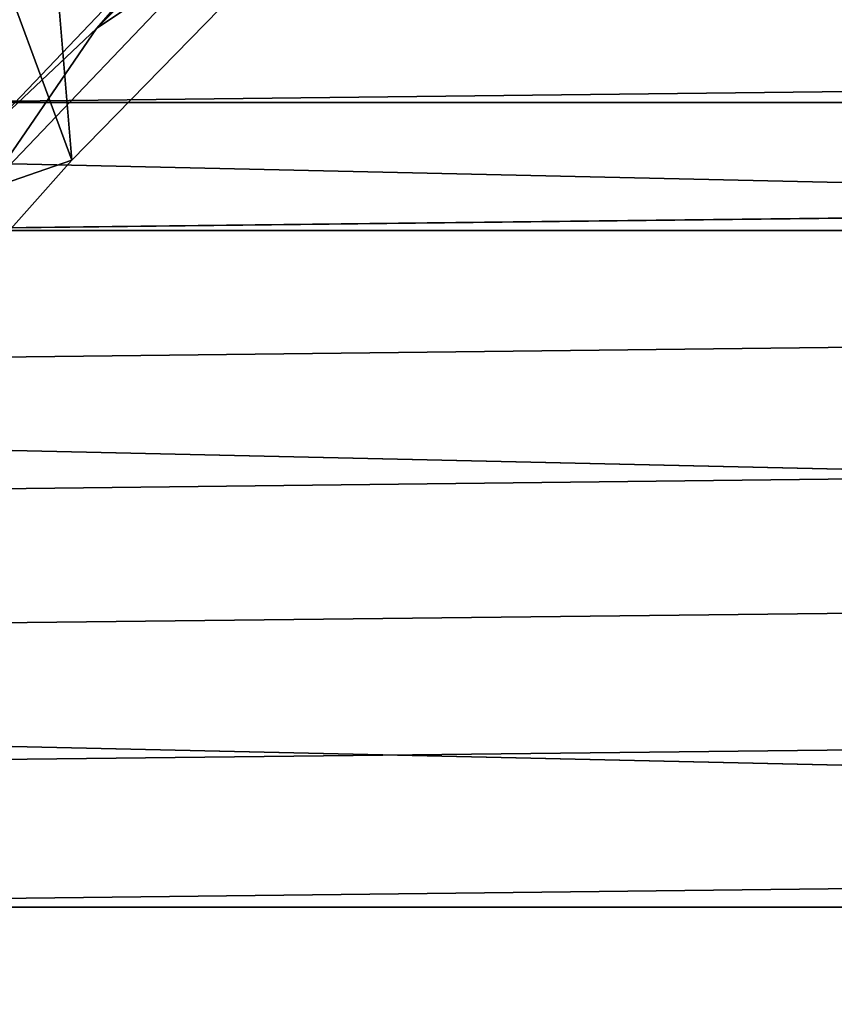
# Model space of a CAD drawing. Header units: metres. Extents: x -365 to 28, y -28 to 28.
# Tile 190 of 256: x -18.75 to -15.89, y 14.35 to 17.8. Entities that reach past the tile are written whole.
import ezdxf

# ---------------------------------------------------------------- set-up
doc = ezdxf.new("R2010")
doc.units = ezdxf.units.M
doc.layers.add('solid_24_501_103_XXX', color=7, linetype='CONTINUOUS')

msp = doc.modelspace()

# ---------------------------------------------------------------- linework, layer by layer
at = {"layer": 'solid_24_501_103_XXX'}
for points in [[(-18.74774, 19.429932, 111), (-18.571257, 17.30891, 111), (-17.739519, 18.160379, 111), (-18.292929, 19.858719, 111)], [(-18.74774, 19.429932, 111), (-19.192537, 18.990694, 111), (-18.571257, 17.30891, 111)], [(-18.815382, 18.742779, 113.84671), (-18.390028, 19.164753, 113.94101), (-18.054804, 18.263197, 114.015327), (-18.871424, 17.406908, 113.83429)], [(-19.626993, 18.541334, 111), (-19.362156, 16.419407, 111), (-18.571257, 17.30891, 111), (-19.192537, 18.990694, 111)], [(-17.205126, 18.873125, 112.122711), (-18.058393, 18.058393, 112.122711), (-18.484324, 17.770781, 113.262421), (-17.636703, 18.612295, 113.262421)], [(-17.636703, 18.612295, 113.262421), (-18.484324, 17.770781, 113.262421), (-18.054804, 18.263197, 114.015327)], [(-18.761406, 18.365656, 160.402222), (-19.577841, 17.491467, 160.402222), (-19.475327, 17.400005, 160.421204), (-18.66316, 18.269621, 160.421204)], [(-20.519827, 18.308096, -60), (21.332218, 17.354719, -60), (22.099939, 16.36591, -60), (-21.332218, 17.354719, -60)], [(-20.519827, 18.308096, -60), (20.519827, 18.308096, -60), (21.332218, 17.354719, -60)], [(-18.66316, 18.269621, 160.421204), (-19.475327, 17.400005, 160.421204), (-18.781769, 17.950584, 160.427399)], [(-18.484324, 17.770781, 113.262421), (-18.871424, 17.406908, 113.83429), (-18.054804, 18.263197, 114.015327)], [(-17.739519, 18.160379, 111), (-18.571257, 17.30891, 111), (-18.873125, 17.205126, 112.122711), (-18.058393, 18.058393, 112.122711)], [(-18.058393, 18.058393, 112.122711), (-18.873125, 17.205126, 112.122711), (-18.484324, 17.770781, 113.262421)], [(18.836084, 17.950628, 160.427399), (-18.781769, 17.950584, 160.427399), (-19.191521, 17.511185, 160.427399)], [(19.245836, 17.511229, 160.427399), (18.836084, 17.950628, 160.427399), (-19.191521, 17.511185, 160.427399)], [(-18.873125, 17.205126, 112.122711), (-19.291836, 16.890705, 113.262421), (-18.871424, 17.406908, 113.83429), (-18.484324, 17.770781, 113.262421)], [(19.245836, 17.511229, 160.427399), (-19.191521, 17.511185, 160.427399), (-19.59095, 17.062502, 160.427399)], [(19.645267, 17.06255, 160.427399), (19.245836, 17.511229, 160.427399), (-19.59095, 17.062502, 160.427399)], [(-21.332218, 17.354719, -60), (22.099939, 16.36591, -60), (22.821623, 15.343509, -60), (-22.099939, 16.36591, -60)], [(-18.571257, 17.30891, 111), (-19.362156, 16.419407, 111), (-19.647579, 16.315142, 112.122711), (-18.873125, 17.205126, 112.122711)], [(19.645267, 17.06255, 160.427399), (-19.979948, 16.604664, 160.427399), (-20.358229, 16.138002, 160.427399), (20.034267, 16.604712, 160.427399)], [(19.645267, 17.06255, 160.427399), (-19.59095, 17.062502, 160.427399), (-19.979948, 16.604664, 160.427399)], [(20.034267, 16.604712, 160.427399), (-20.358229, 16.138002, 160.427399), (-20.725622, 15.662733, 160.427399), (20.412546, 16.138052, 160.427399)], [(-22.099939, 16.36591, -60), (22.821623, 15.343509, -60), (23.49655, 14.288519, -60), (-22.821623, 15.343509, -60)], [(20.412546, 16.138052, 160.427399), (-20.725622, 15.662733, 160.427399), (-21.08198, 15.179046, 160.427399), (20.779943, 15.662784, 160.427399)], [(20.779943, 15.662784, 160.427399), (-21.08198, 15.179046, 160.427399), (-21.427029, 14.687306, 160.427399), (21.136299, 15.179097, 160.427399)], [(-22.821623, 15.343509, -60), (23.49655, 14.288519, -60), (24.122684, 13.204013, -60), (-23.49655, 14.288519, -60)], [(21.48135, 14.687359, 160.427399), (21.136299, 15.179097, 160.427399), (-21.427029, 14.687306, 160.427399)], [(21.48135, 14.687359, 160.427399), (-21.427029, 14.687306, 160.427399), (-21.760677, 14.187647, 160.427399), (21.814999, 14.187701, 160.427399)]]:
    msp.add_3dface(points, dxfattribs=at)

doc.saveas('drawing.dxf')
